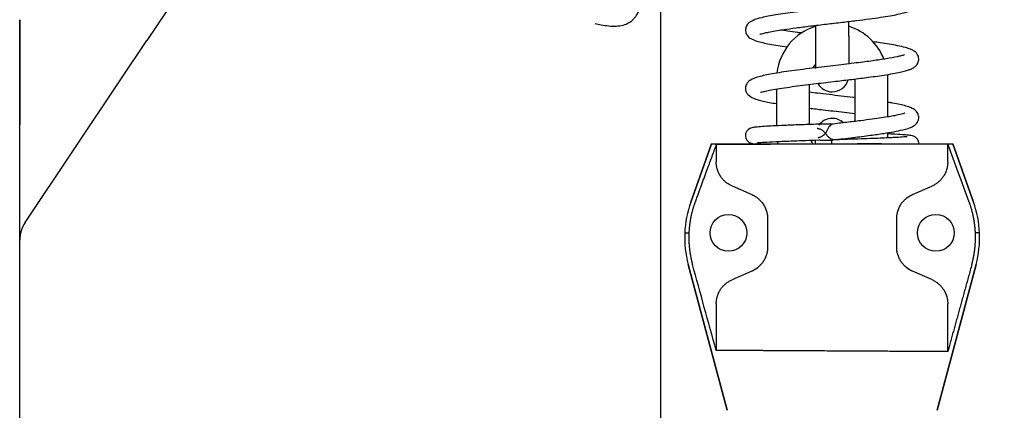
# Model space of a CAD drawing. Header units: millimetres. Extents: x 1138 to 3437, y -700 to 926.
# Tile 4 of 48: x 1689 to 1877, y 227 to 301. Entities that reach past the tile are written whole.
import ezdxf

# ---------------------------------------------------------------- set-up
doc = ezdxf.new("R2010")
doc.units = ezdxf.units.MM
doc.dimstyles.get("Standard").update_dxf_attribs({"dimtxt": 20, "dimasz": 10, "dimexe": 11, "dimexo": 11, "dimgap": 11, "dimtad": 0, "dimtih": 1, "dimtoh": 1, "dimdsep": 46, "dimtxsty": 'Standard', "dimcen": 0.09, "dimclrd": 256, "dimclre": 256, "dimclrt": 256, "dimadec": 0, "dimazin": 0, "dimtfac": 1, "dimtofl": 0, "dimtmove": 0, "dimatfit": 3, "dimfxl": 1, "dimtolj": 1, "dimtzin": 0, "dimarcsym": 0})

# ---------------------------------------------------------------- blocks, each defined once
blk = doc.blocks.new('*D2')
at = {"lineweight": -2, "transparency": 16777216}
for p, q in [((1978.75, 376.05), (1978.75, 40.99)), ((1689.16, 122.47), (1689.16, 40.99)), ((1699.16, 51.99), (1796.28, 51.99)), ((1968.75, 51.99), (1871.62, 51.99))]:
    blk.add_line(p, q, dxfattribs=at)
at = {"lineweight": 18, "transparency": 16777216}
for points in [[(1699.16, 53.66), (1699.16, 50.33), (1689.16, 51.99)], [(1968.75, 53.66), (1968.75, 50.33), (1978.75, 51.99)]]:
    blk.add_solid(points, dxfattribs=at)
at = {"layer": 'Defpoints', "color": 0, "lineweight": 18, "transparency": 16777216}
for p in [(1978.75, 387.05), (1689.16, 133.47), (1689.16, 51.99)]:
    blk.add_point(p, dxfattribs=at)
at = {"lineweight": 18, "transparency": 16777216, "insert": (1833.95, 51.99), "char_height": 20, "attachment_point": 5}
blk.add_mtext('\\A1;275', dxfattribs=at)
blk = doc.blocks.new('*D6')
at = {"lineweight": -2, "transparency": 16777216}
for p, q in [((1908.75, 624.79), (2054.57, 624.79)), ((2043.57, 614.79), (2043.57, 401.19)), ((2043.57, 145.59), (2043.57, 359.19)), ((1852.35, 135.59), (2054.57, 135.59))]:
    blk.add_line(p, q, dxfattribs=at)
at = {"lineweight": 18, "transparency": 16777216}
for points in [[(2041.9, 614.79), (2045.23, 614.79), (2043.57, 624.79)], [(2041.9, 145.59), (2045.23, 145.59), (2043.57, 135.59)]]:
    blk.add_solid(points, dxfattribs=at)
at = {"layer": 'Defpoints', "color": 0, "lineweight": 18, "transparency": 16777216}
for p in [(1897.75, 624.79), (1841.35, 135.59), (2043.57, 135.59)]:
    blk.add_point(p, dxfattribs=at)
at = {"lineweight": 18, "transparency": 16777216, "insert": (2043.57, 380.19), "char_height": 20, "attachment_point": 5}
blk.add_mtext('\\A1;490', dxfattribs=at)

msp = doc.modelspace()

# ---------------------------------------------------------------- linework, layer by layer
for p, q in [((1721.599, 309.388), (1713.39, 297.124)), ((1811.156, 309.172), (1811.156, 205.697)), ((1689.156, 301.069), (1689.156, 281.118)), ((1689.156, 281.118), (1689.156, 301.069)), ((1840.675, 299.982), (1840.675, 297.932)), ((1846.975, 297.932), (1846.975, 300.732)), ((1708.602, 289.971), (1713.39, 297.124)), ((1840.675, 297.932), (1840.675, 291.781)), ((1846.975, 297.932), (1846.975, 292.595)), ((1690.193, 262.468), (1708.602, 289.971)), ((1839.525, 281.109), (1839.525, 288.742)), ((1848.125, 289.682), (1848.125, 281.692)), ((1854.425, 282.558), (1854.425, 289.682)), ((1833.225, 287.862), (1833.225, 280.864)), ((1689.156, 259.055), (1689.156, 281.118)), ((1840.675, 277.417), (1840.675, 278.218)), ((1846.975, 278.361), (1846.975, 278.562)), ((1820.839, 277.417), (1816.9, 266.317)), ((1816.9, 266.317), (1820.839, 277.417)), ((1820.839, 277.417), (1853.216, 277.417)), ((1821.76, 277.291), (1821.76, 273.988)), ((1853.216, 277.417), (1865.825, 277.417)), ((1865.844, 277.417), (1865.825, 277.417)), ((1865.825, 273.96), (1865.825, 277.417)), ((1865.844, 277.417), (1866.812, 277.417)), ((1870.751, 266.317), (1866.812, 277.417)), ((1866.812, 277.417), (1870.751, 266.317)), ((1824.772, 269.401), (1828.523, 267.775)), ((1859.127, 267.775), (1862.813, 269.372)), ((1690.193, 262.468), (1690.198, 262.476)), ((1831.535, 263.187), (1831.535, 257.752)), ((1856.116, 257.752), (1856.116, 263.187)), ((1689.156, 133.47), (1689.156, 259.055)), ((1689.156, 133.47), (1689.156, 259.055)), ((1815.766, 260.47), (1816.553, 260.47)), ((1871.885, 260.47), (1871.098, 260.47)), ((1823.836, 226.682), (1816.424, 254.475)), ((1816.424, 254.475), (1823.836, 226.682)), ((1828.523, 253.165), (1824.772, 251.539)), ((1862.813, 251.567), (1859.127, 253.165)), ((1871.227, 254.475), (1863.815, 226.682)), ((1863.815, 226.682), (1871.227, 254.475)), ((1821.76, 246.951), (1821.76, 238.087)), ((1865.825, 237.852), (1865.825, 246.98))]:
    msp.add_line(p, q)
for centre in [(1824.075, 260.47), (1863.575, 260.47)]:
    msp.add_circle(centre, 3.5)
for centre, radius, start, end in [((1843.825, 289.682), 10.6, 107.28562, 173.27812), ((1843.825, 289.682), 10.6, 21.51, 72.71437), ((1843.825, 289.682), 4.3, 137.10094, 149.13844), ((1843.825, 289.682), 10.6, 0, 5.12719), ((1843.825, 290.482), 3.15, 209.95171, 270), ((1843.825, 290.482), 3.15, 270, 343.90124), ((1843.825, 279.132), 3.15, 90, 144.53156), ((1843.825, 279.132), 3.15, 47.12484, 90), ((1843.825, 279.582), 10.6, 354.36938, 0), ((1843.825, 279.582), 10.6, 189.41063, 191.79), ((1843.825, 279.582), 4.3, 199.97719, 210.23718), ((1843.825, 279.582), 4.3, 342.48094, 347.20032), ((1835.749, 259.629), 20, 160.46335, 194.93142), ((1835.749, 259.629), 20, 160.46335, 194.93142), ((1851.902, 259.629), 20, 345.06858, 19.53665), ((1851.902, 259.629), 20, 345.06858, 19.53665), ((1695.292, 259.055), 6.136, 146.20323, 180)]:
    msp.add_arc(centre, radius, start, end)
for points, degree, knots in [([(1830.066, 298.298), (1830.078, 298.295), (1830.152, 298.325), (1830.396, 298.39), (1830.902, 298.523), (1831.736, 298.704), (1832.984, 298.935), (1834.716, 299.209), (1836.976, 299.524), (1839.709, 299.87), (1842.695, 300.225), (1845.66, 300.572), (1848.417, 300.903), (1850.89, 301.218), (1853.038, 301.52), (1854.846, 301.808), (1856.738, 302.165), (1858.334, 302.555), (1859.362, 303.03), (1859.844, 303.378), (1860.204, 303.966), (1860.343, 304.487), (1860.291, 305.076), (1860.114, 305.477), (1859.86, 305.84), (1859.247, 306.36), (1858.046, 306.823), (1856.013, 307.284), (1853.46, 307.706), (1851.543, 307.973), (1850.8, 308.072), (1850.733, 308.081)], 3, [0, 0, 0, 0, 0.014798, 0.0363712, 0.0622325, 0.0924627, 0.1271228, 0.1662501, 0.209863, 0.2579595, 0.3074883, 0.3545649, 0.3991736, 0.4413094, 0.480962, 0.5181149, 0.552749, 0.6142516, 0.6618433, 0.6907728, 0.7032169, 0.7147248, 0.7294755, 0.7424272, 0.7546244, 0.7797569, 0.8337177, 0.8937241, 0.9604593, 0.9964256, 1, 1, 1, 1]), ([(1798.708, 300.368), (1799.087, 300.272), (1799.462, 300.186), (1800.332, 300.014), (1800.823, 299.937), (1801.792, 299.843), (1802.261, 299.826), (1803.166, 299.869), (1803.603, 299.929), (1804.445, 300.153), (1804.84, 300.314), (1805.388, 300.647), (1805.564, 300.773), (1805.901, 301.06), (1806.059, 301.22), (1806.355, 301.569), (1806.493, 301.76), (1806.747, 302.176), (1806.865, 302.403), (1807.072, 302.879), (1807.163, 303.129), (1807.321, 303.655), (1807.388, 303.933), (1807.546, 304.787), (1807.598, 305.373), (1807.598, 305.975)], 3, [0, 0, 0, 0, 0.0851715, 0.0851715, 0.1997441, 0.1997441, 0.3143167, 0.3143167, 0.4288893, 0.4288893, 0.5434619, 0.5434619, 0.6007482, 0.6007482, 0.6580345, 0.6580345, 0.7153208, 0.7153208, 0.7726072, 0.7726072, 0.8298935, 0.8298935, 0.8871798, 0.8871798, 1, 1, 1, 1]), ([(1857.654, 305.506), (1857.652, 305.51), (1857.604, 305.488), (1857.366, 305.401), (1856.774, 305.227), (1855.753, 305.005), (1854.565, 304.785), (1852.961, 304.53), (1850.951, 304.247), (1848.648, 303.952), (1846.209, 303.658), (1843.742, 303.368), (1841.317, 303.082), (1838.994, 302.801), (1836.142, 302.436), (1833.045, 301.987), (1830.444, 301.491), (1828.832, 301.017), (1827.9, 300.452), (1827.462, 299.887), (1827.307, 299.22), (1827.341, 298.64), (1827.737, 297.847), (1828.41, 297.395), (1829.585, 296.925), (1831.837, 296.399), (1834.056, 296.048), (1835.293, 295.872)], 3, [0, 0, 0, 0, 0.0100504, 0.025728, 0.0696507, 0.0980744, 0.1308393, 0.1679759, 0.2094285, 0.2518673, 0.2934959, 0.3343099, 0.3743028, 0.4134696, 0.4518041, 0.5257509, 0.5957199, 0.6536503, 0.6970919, 0.7263225, 0.7363539, 0.7500839, 0.7701473, 0.8092247, 0.8578472, 0.9274965, 1, 1, 1, 1]), ([(1838.09, 298.52), (1837.829, 298.553), (1836.866, 298.677), (1835.459, 298.868), (1834.407, 299.026), (1833.983, 299.093)], 3, [0, 0, 0, 0, 0.1727402, 0.6460403, 1, 1, 1, 1]), ([(1830.156, 287.282), (1830.176, 287.272), (1830.275, 287.25), (1830.714, 287.372), (1831.594, 287.567), (1832.945, 287.825), (1834.697, 288.105), (1836.664, 288.381), (1838.696, 288.642), (1841.277, 288.958), (1844.293, 289.311), (1847.698, 289.714), (1850.366, 290.047), (1852.518, 290.341), (1854.209, 290.595), (1855.761, 290.861), (1857.036, 291.123), (1857.984, 291.369), (1858.645, 291.589), (1859.108, 291.796), (1859.461, 291.999), (1859.901, 292.362), (1860.299, 293.001), (1860.359, 293.83), (1860.064, 294.516), (1859.637, 294.955), (1859.235, 295.223), (1858.689, 295.483), (1857.739, 295.792), (1856.392, 296.102), (1854.75, 296.4), (1853.166, 296.647), (1852.097, 296.799), (1851.633, 296.862)], 3, [0, 0, 0, 0, 0.0221571, 0.0531875, 0.0880677, 0.1268237, 0.167913, 0.2069512, 0.243626, 0.277901, 0.3389968, 0.3904292, 0.4452537, 0.4768712, 0.5113208, 0.548625, 0.5843028, 0.6149922, 0.6406629, 0.6612762, 0.6770052, 0.6938631, 0.7150545, 0.7389142, 0.7600042, 0.7773373, 0.7921255, 0.8186874, 0.8546319, 0.8998472, 0.9381656, 0.9739964, 1, 1, 1, 1]), ([(1857.577, 294.355), (1857.573, 294.36), (1857.532, 294.366), (1857.296, 294.285), (1856.435, 294.049), (1854.847, 293.731), (1852.305, 293.334), (1849.201, 292.92), (1846.16, 292.552), (1843.412, 292.229), (1841.157, 291.963), (1838.855, 291.684), (1836.637, 291.401), (1834.611, 291.119), (1832.294, 290.753), (1830.449, 290.382), (1829.114, 289.974), (1828.423, 289.681), (1827.889, 289.32), (1827.471, 288.791), (1827.301, 288.162), (1827.347, 287.623), (1827.487, 287.222), (1827.909, 286.597), (1828.944, 286.001), (1830.612, 285.552), (1832.275, 285.239), (1833.222, 285.084)], 3, [0, 0, 0, 0, 0.0093345, 0.0380812, 0.0699084, 0.1321152, 0.1898632, 0.2481995, 0.3152077, 0.3521138, 0.3912605, 0.4326626, 0.475017, 0.5159813, 0.5555526, 0.6305193, 0.6661273, 0.7002676, 0.7297033, 0.7536689, 0.7719516, 0.7831496, 0.7963913, 0.8159208, 0.8680502, 0.9333711, 1, 1, 1, 1]), ([(1848.131, 286.213), (1848.029, 286.225), (1847.173, 286.33), (1845.544, 286.524), (1843.256, 286.793), (1841.238, 287.032), (1840.015, 287.181), (1839.515, 287.242)], 3, [0, 0, 0, 0, 0.036595, 0.3033759, 0.5665363, 0.8194898, 1, 1, 1, 1]), ([(1843.996, 278.177), (1845.317, 278.329), (1847.736, 278.619), (1851.015, 279.03), (1853.593, 279.395), (1855.675, 279.74), (1857.222, 280.062), (1858.32, 280.36), (1859.27, 280.743), (1859.887, 281.266), (1860.168, 281.687), (1860.385, 282.368), (1860.222, 283.136), (1859.834, 283.678), (1859.496, 283.96), (1858.872, 284.304), (1857.673, 284.704), (1856.088, 285.053), (1854.801, 285.278), (1854.502, 285.329)], 3, [0, 0, 0, 0, 0.103294, 0.195795, 0.2774148, 0.3480594, 0.4249451, 0.4829209, 0.5422771, 0.5936355, 0.621254, 0.6474006, 0.6855544, 0.7042307, 0.7389928, 0.7904014, 0.8577775, 0.9680364, 1, 1, 1, 1]), ([(1839.5, 284.222), (1840.347, 284.118), (1841.861, 283.937), (1844.098, 283.674), (1846.131, 283.435), (1847.479, 283.273), (1848.128, 283.193)], 3, [0, 0, 0, 0, 0.3009345, 0.5246426, 0.7660182, 1, 1, 1, 1]), ([(1857.635, 283.28), (1857.642, 283.303), (1857.477, 283.201), (1856.968, 283.06), (1855.978, 282.827), (1854.641, 282.587), (1853.218, 282.362), (1851.403, 282.105), (1849.177, 281.817), (1846.542, 281.498), (1844.653, 281.274), (1843.645, 281.156)], 3, [0, 0, 0, 0, 0.0651549, 0.1579813, 0.3028164, 0.3914208, 0.4909108, 0.6014102, 0.7230281, 0.8558345, 1, 1, 1, 1]), ([(1841.166, 281.166), (1839.933, 281.126), (1837.709, 281.049), (1834.803, 280.939), (1832.583, 280.839), (1830.833, 280.74), (1829.593, 280.639), (1828.814, 280.54), (1828.343, 280.42), (1828.064, 280.312), (1827.812, 280.101), (1827.629, 279.916), (1827.409, 279.571), (1827.301, 279.066), (1827.347, 278.581), (1827.556, 278.132), (1827.927, 277.729), (1828.265, 277.576), (1828.526, 277.481), (1828.795, 277.443), (1828.883, 277.433)], 3, [0, 0, 0, 0, 0.1373435, 0.2608928, 0.3706558, 0.4666048, 0.5728754, 0.654262, 0.711395, 0.765001, 0.7731132, 0.7798856, 0.8028014, 0.820706, 0.8407634, 0.8607183, 0.879772, 0.924007, 0.9763609, 1, 1, 1, 1]), ([(1840.966, 280.406), (1841.011, 280.398), (1841.057, 280.389), (1841.195, 280.359), (1841.285, 280.334), (1841.549, 280.247), (1841.719, 280.167), (1842.031, 279.958), (1842.171, 279.831), (1842.437, 279.544), (1842.559, 279.389), (1842.799, 279.086), (1842.918, 278.938), (1843.16, 278.681), (1843.288, 278.57), (1843.56, 278.403), (1843.709, 278.345), (1843.907, 278.305), (1843.945, 278.299), (1843.983, 278.293)], 3, [0, 0, 0, 0, 0.0354834, 0.0354834, 0.1071536, 0.1071536, 0.2504942, 0.2504942, 0.3938347, 0.3938347, 0.5371753, 0.5371753, 0.6805158, 0.6805158, 0.8238564, 0.8238564, 0.9671969, 0.9671969, 1, 1, 1, 1]), ([(1843.657, 281.062), (1843.543, 281.001), (1843.445, 280.923), (1843.256, 280.71), (1843.171, 280.575), (1843, 280.271), (1842.916, 280.102), (1842.732, 279.762), (1842.629, 279.588), (1842.392, 279.273), (1842.253, 279.128), (1841.944, 278.889), (1841.771, 278.793), (1841.501, 278.677), (1841.41, 278.643), (1841.243, 278.584), (1841.167, 278.559), (1841.092, 278.535)], 3, [0, 0, 0, 0, 0.1330582, 0.1330582, 0.2798337, 0.2798337, 0.4266092, 0.4266092, 0.5733847, 0.5733847, 0.7201602, 0.7201602, 0.8669357, 0.8669357, 0.9403235, 0.9403235, 1, 1, 1, 1]), ([(1860.318, 277.415), (1860.318, 277.415), (1860.348, 277.578), (1860.26, 277.909), (1860.075, 278.296), (1859.851, 278.546), (1859.525, 278.799), (1859.29, 278.88), (1858.855, 279.006), (1858.226, 279.085), (1857.129, 279.182), (1855.771, 279.261), (1854.715, 279.312), (1854.438, 279.325)], 3, [0, 0, 0, 0, 0.0000613, 0.0416567, 0.0801135, 0.11058, 0.1358174, 0.2153641, 0.324477, 0.4707219, 0.652351, 0.9119356, 1, 1, 1, 1]), ([(1829.478, 277.635), (1829.481, 277.632), (1829.522, 277.629), (1829.838, 277.663), (1830.906, 277.748), (1832.654, 277.842), (1834.653, 277.93), (1836.548, 278.004), (1838.779, 278.084), (1840.401, 278.139), (1841.266, 278.167)], 3, [0, 0, 0, 0, 0.0307567, 0.1211945, 0.2841128, 0.4869056, 0.6018559, 0.7256994, 0.8584162, 1, 1, 1, 1]), ([(1858.121, 278.769), (1858.121, 278.77), (1858.117, 278.776), (1858.029, 278.782), (1857.479, 278.727), (1856.297, 278.648), (1854.865, 278.573), (1853.391, 278.506), (1851.538, 278.432), (1849.291, 278.35), (1846.653, 278.26), (1844.771, 278.198), (1843.772, 278.166)], 3, [0, 0, 0, 0, 0.0029574, 0.052301, 0.1710092, 0.3172518, 0.4043425, 0.5020998, 0.6105378, 0.7296661, 0.8594861, 1, 1, 1, 1]), ([(1843.796, 277.417), (1843.796, 277.422), (1843.796, 277.433), (1843.795, 277.449), (1843.795, 277.465), (1843.794, 277.481), (1843.794, 277.497), (1843.793, 277.512), (1843.793, 277.528), (1843.792, 277.543), (1843.792, 277.559), (1843.79, 277.607), (1843.788, 277.684), (1843.784, 277.783), (1843.781, 277.872), (1843.779, 277.953), (1843.776, 278.024), (1843.775, 278.083), (1843.773, 278.126), (1843.772, 278.158), (1843.772, 278.166), (1843.772, 278.166), (1843.772, 278.166)], 3, [0, 0, 0, 0, 0.0119344, 0.0238817, 0.035844, 0.047823, 0.0598207, 0.071839, 0.0838796, 0.0959444, 0.1080354, 0.1201542, 0.210284, 0.2996888, 0.3891779, 0.4795582, 0.5772982, 0.6740919, 0.7709707, 0.8689635, 0.998979, 1, 1, 1, 1]), ([(1853.216, 277.417), (1852.476, 277.414), (1851.719, 277.411), (1850.56, 277.406), (1850.169, 277.404), (1849.577, 277.402), (1849.28, 277.401), (1848.979, 277.4), (1848.779, 277.399), (1848.679, 277.398), (1847.775, 277.395), (1846.969, 277.392), (1845.354, 277.385), (1844.544, 277.382), (1842.919, 277.375), (1842.104, 277.372), (1841.185, 277.368), (1841.083, 277.368), (1840.879, 277.367), (1840.574, 277.366), (1840.27, 277.365), (1839.665, 277.362), (1839.265, 277.361), (1838.074, 277.356), (1837.292, 277.353), (1835.752, 277.347), (1834.994, 277.344), (1834.155, 277.34), (1834.062, 277.34), (1833.876, 277.339), (1833.783, 277.339), (1833.506, 277.338), (1833.323, 277.337), (1832.779, 277.335), (1832.422, 277.333), (1831.371, 277.329), (1830.696, 277.326), (1829.395, 277.321), (1828.769, 277.319), (1828.02, 277.316), (1827.797, 277.315), (1827.578, 277.314), (1827.433, 277.313), (1827.361, 277.313), (1827.003, 277.312), (1826.726, 277.311), (1825.922, 277.307), (1824.921, 277.303), (1824.06, 277.3), (1823.468, 277.297), (1823.28, 277.297), (1823.055, 277.296), (1823.011, 277.296), (1822.924, 277.295), (1822.795, 277.295), (1822.672, 277.294), (1822.433, 277.293), (1822.284, 277.293), (1822.076, 277.292), (1821.976, 277.292), (1821.881, 277.291), (1821.82, 277.291), (1821.789, 277.291), (1821.76, 277.291)], 3, [0, 0, 0, 0, 0.0625, 0.0625, 0.09375, 0.09375, 0.109375, 0.1171875, 0.1171875, 0.125, 0.125, 0.1875, 0.1875, 0.25, 0.25, 0.3125, 0.3125, 0.3203125, 0.3203125, 0.328125, 0.34375, 0.34375, 0.375, 0.375, 0.4375, 0.4375, 0.5, 0.5, 0.5078125, 0.5078125, 0.515625, 0.515625, 0.53125, 0.53125, 0.5625, 0.5625, 0.625, 0.625, 0.6875, 0.6875, 0.703125, 0.7109375, 0.7109375, 0.71875, 0.71875, 0.75, 0.75, 0.8125, 0.875, 0.875, 0.90625, 0.90625, 0.9140625, 0.9140625, 0.921875, 0.9375, 0.9375, 0.96875, 0.96875, 0.984375, 0.9921875, 0.9921875, 1, 1, 1, 1]), ([(1869.929, 266.317), (1869.252, 268.168), (1868.573, 270.019), (1867.211, 273.719), (1866.529, 275.568), (1865.844, 277.417)], 3, [0, 0, 0, 0, 0.5, 0.5, 1, 1, 1, 1]), ([(1824.772, 269.401), (1824.571, 269.488), (1824.379, 269.586), (1824.104, 269.751), (1824.014, 269.808), (1823.84, 269.928), (1823.756, 269.991), (1823.508, 270.185), (1823.352, 270.324), (1823.13, 270.548), (1823.058, 270.626), (1822.919, 270.786), (1822.851, 270.869), (1822.72, 271.04), (1822.657, 271.129), (1822.565, 271.267), (1822.52, 271.338), (1822.476, 271.411), (1822.447, 271.46), (1822.432, 271.485), (1822.361, 271.609), (1822.306, 271.713), (1822.203, 271.928), (1822.153, 272.041), (1822.084, 272.218), (1822.061, 272.278), (1822.018, 272.403), (1821.997, 272.467), (1821.956, 272.6), (1821.937, 272.668), (1821.9, 272.811), (1821.883, 272.884), (1821.851, 273.035), (1821.837, 273.113), (1821.817, 273.235), (1821.808, 273.297), (1821.8, 273.36), (1821.794, 273.403), (1821.792, 273.425), (1821.78, 273.534), (1821.773, 273.623), (1821.763, 273.803), (1821.76, 273.895), (1821.76, 273.988)], 3, [0, 0, 0, 0, 0.125, 0.125, 0.1875, 0.1875, 0.25, 0.25, 0.375, 0.375, 0.4375, 0.4375, 0.5, 0.5, 0.5625, 0.5625, 0.59375, 0.609375, 0.609375, 0.625, 0.625, 0.6875, 0.6875, 0.75, 0.75, 0.78125, 0.78125, 0.8125, 0.8125, 0.84375, 0.84375, 0.875, 0.875, 0.90625, 0.90625, 0.921875, 0.9296875, 0.9296875, 0.9375, 0.9375, 0.96875, 0.96875, 1, 1, 1, 1]), ([(1865.825, 273.96), (1865.825, 273.867), (1865.823, 273.775), (1865.815, 273.64), (1865.811, 273.573), (1865.805, 273.506), (1865.801, 273.462), (1865.798, 273.44), (1865.787, 273.331), (1865.775, 273.248), (1865.749, 273.086), (1865.734, 273.008), (1865.715, 272.912), (1865.71, 272.894), (1865.702, 272.856), (1865.698, 272.838), (1865.685, 272.783), (1865.676, 272.747), (1865.649, 272.641), (1865.63, 272.573), (1865.589, 272.441), (1865.569, 272.377), (1865.525, 272.252), (1865.502, 272.191), (1865.456, 272.072), (1865.432, 272.014), (1865.394, 271.929), (1865.382, 271.901), (1865.356, 271.845), (1865.343, 271.818), (1865.278, 271.683), (1865.224, 271.579), (1865.109, 271.379), (1865.05, 271.283), (1864.926, 271.097), (1864.862, 271.008), (1864.731, 270.836), (1864.663, 270.753), (1864.523, 270.593), (1864.451, 270.515), (1864.229, 270.291), (1864.073, 270.153), (1863.744, 269.895), (1863.571, 269.776), (1863.206, 269.558), (1863.015, 269.46), (1862.813, 269.372)], 3, [0, 0, 0, 0, 0.03125, 0.03125, 0.046875, 0.0546875, 0.0546875, 0.0625, 0.0625, 0.09375, 0.09375, 0.125, 0.125, 0.1328125, 0.1328125, 0.140625, 0.140625, 0.15625, 0.15625, 0.1875, 0.1875, 0.21875, 0.21875, 0.25, 0.25, 0.28125, 0.28125, 0.296875, 0.296875, 0.3125, 0.3125, 0.375, 0.375, 0.4375, 0.4375, 0.5, 0.5, 0.5625, 0.5625, 0.625, 0.625, 0.75, 0.75, 0.875, 0.875, 1, 1, 1, 1]), ([(1817.722, 266.317), (1817.205, 264.904), (1816.911, 263.43), (1816.615, 261.946), (1816.552, 260.434), (1816.49, 258.933), (1816.659, 257.44), (1816.829, 255.936), (1817.231, 254.475)], 2, [0, 0, 0, 0.25, 0.25, 0.5, 0.5, 0.75, 0.75, 1, 1, 1]), ([(1828.523, 267.775), (1828.543, 267.767), (1828.582, 267.749), (1828.64, 267.723), (1828.699, 267.695), (1828.756, 267.667), (1828.814, 267.638), (1828.871, 267.609), (1828.927, 267.578), (1828.984, 267.547), (1829.04, 267.515), (1829.095, 267.483), (1829.15, 267.449), (1829.205, 267.415), (1829.26, 267.38), (1829.314, 267.345), (1829.367, 267.308), (1829.42, 267.271), (1829.473, 267.233), (1829.526, 267.195), (1829.578, 267.155), (1829.703, 267.058), (1829.898, 266.894), (1830.151, 266.647), (1830.388, 266.382), (1830.61, 266.093), (1830.815, 265.783), (1830.999, 265.451), (1831.159, 265.105), (1831.27, 264.803), (1831.346, 264.554), (1831.396, 264.364), (1831.439, 264.172), (1831.464, 264.032), (1831.478, 263.945), (1831.483, 263.912), (1831.487, 263.879), (1831.492, 263.847), (1831.496, 263.814), (1831.5, 263.781), (1831.504, 263.748), (1831.508, 263.715), (1831.511, 263.682), (1831.514, 263.65), (1831.517, 263.617), (1831.52, 263.584), (1831.522, 263.551), (1831.525, 263.518), (1831.527, 263.485), (1831.528, 263.452), (1831.53, 263.419), (1831.532, 263.386), (1831.533, 263.353), (1831.534, 263.32), (1831.534, 263.287), (1831.535, 263.254), (1831.535, 263.22), (1831.535, 263.198), (1831.535, 263.187)], 3, [0, 0, 0, 0, 0.0129823, 0.0259012, 0.0387583, 0.0515555, 0.0642942, 0.0769763, 0.0896034, 0.1021774, 0.1147, 0.127173, 0.1395983, 0.1519776, 0.1643129, 0.1766061, 0.188859, 0.2010736, 0.2132518, 0.2253956, 0.237507, 0.2495879, 0.3137345, 0.3765806, 0.4384683, 0.4997558, 0.5634012, 0.6259929, 0.6879956, 0.7498871, 0.7813181, 0.8126113, 0.8438334, 0.875051, 0.880278, 0.8855009, 0.89072, 0.8959356, 0.901148, 0.9063575, 0.9115645, 0.9167692, 0.921972, 0.9271732, 0.9323731, 0.9375721, 0.9427704, 0.9479684, 0.9531663, 0.9583646, 0.9635635, 0.9687633, 0.9739644, 0.9791671, 0.9843717, 0.9895785, 0.9947878, 1, 1, 1, 1]), ([(1856.116, 263.187), (1856.116, 263.208), (1856.116, 263.249), (1856.117, 263.311), (1856.119, 263.372), (1856.121, 263.434), (1856.125, 263.495), (1856.129, 263.556), (1856.134, 263.618), (1856.14, 263.679), (1856.146, 263.74), (1856.153, 263.801), (1856.161, 263.862), (1856.17, 263.923), (1856.186, 264.028), (1856.213, 264.178), (1856.256, 264.371), (1856.307, 264.562), (1856.383, 264.81), (1856.495, 265.111), (1856.655, 265.457), (1856.839, 265.788), (1857.044, 266.098), (1857.267, 266.386), (1857.503, 266.65), (1857.756, 266.896), (1857.942, 267.053), (1858.05, 267.137), (1858.076, 267.157), (1858.102, 267.177), (1858.128, 267.196), (1858.154, 267.216), (1858.18, 267.235), (1858.206, 267.254), (1858.233, 267.273), (1858.259, 267.291), (1858.286, 267.31), (1858.313, 267.328), (1858.339, 267.346), (1858.366, 267.364), (1858.393, 267.381), (1858.42, 267.399), (1858.448, 267.416), (1858.475, 267.433), (1858.502, 267.45), (1858.53, 267.467), (1858.557, 267.483), (1858.585, 267.5), (1858.613, 267.516), (1858.641, 267.532), (1858.668, 267.548), (1858.696, 267.563), (1858.725, 267.579), (1858.753, 267.594), (1858.781, 267.609), (1858.81, 267.624), (1858.838, 267.639), (1858.867, 267.653), (1858.895, 267.667), (1858.924, 267.682), (1858.953, 267.695), (1858.982, 267.709), (1859.011, 267.723), (1859.04, 267.736), (1859.069, 267.749), (1859.098, 267.762), (1859.118, 267.771), (1859.127, 267.775)], 3, [0, 0, 0, 0, 0.0096832, 0.0193574, 0.0290246, 0.038687, 0.0483465, 0.0580052, 0.0676652, 0.0773285, 0.0869972, 0.0966734, 0.106359, 0.1160562, 0.1257669, 0.1570175, 0.1882739, 0.2196035, 0.2510733, 0.3128403, 0.3747287, 0.4372153, 0.5007635, 0.5619759, 0.623801, 0.6865954, 0.7506996, 0.7567273, 0.7627625, 0.7688054, 0.7748563, 0.7809154, 0.786983, 0.7930593, 0.7991446, 0.8052391, 0.811343, 0.8174566, 0.8235802, 0.8297139, 0.8358579, 0.8420127, 0.8481783, 0.854355, 0.860543, 0.8667426, 0.872954, 0.8791774, 0.8854131, 0.8916612, 0.8979221, 0.9041958, 0.9104827, 0.916783, 0.9230969, 0.9294245, 0.9357662, 0.9421221, 0.9484924, 0.9548774, 0.9612772, 0.9676921, 0.9741223, 0.980568, 0.9870294, 0.9935066, 1, 1, 1, 1]), ([(1870.42, 254.475), (1870.821, 255.934), (1870.991, 257.435), (1871.161, 258.93), (1871.099, 260.433), (1871.036, 261.946), (1870.74, 263.431), (1870.446, 264.905), (1869.929, 266.317)], 2, [0, 0, 0, 0.25, 0.25, 0.5, 0.5, 0.75, 0.75, 1, 1, 1]), ([(1831.535, 257.752), (1831.535, 257.732), (1831.535, 257.691), (1831.534, 257.629), (1831.532, 257.568), (1831.53, 257.507), (1831.526, 257.445), (1831.522, 257.384), (1831.517, 257.323), (1831.511, 257.262), (1831.505, 257.201), (1831.498, 257.14), (1831.49, 257.079), (1831.481, 257.018), (1831.465, 256.912), (1831.438, 256.763), (1831.395, 256.57), (1831.345, 256.38), (1831.268, 256.132), (1831.157, 255.83), (1830.997, 255.485), (1830.813, 255.154), (1830.608, 254.844), (1830.386, 254.556), (1830.15, 254.291), (1829.896, 254.045), (1829.711, 253.888), (1829.602, 253.804), (1829.577, 253.784), (1829.551, 253.764), (1829.525, 253.744), (1829.498, 253.725), (1829.472, 253.706), (1829.446, 253.687), (1829.419, 253.668), (1829.393, 253.649), (1829.366, 253.631), (1829.34, 253.613), (1829.313, 253.595), (1829.286, 253.577), (1829.259, 253.559), (1829.232, 253.542), (1829.204, 253.524), (1829.177, 253.507), (1829.15, 253.49), (1829.122, 253.473), (1829.094, 253.457), (1829.067, 253.44), (1829.039, 253.424), (1829.011, 253.408), (1828.983, 253.392), (1828.955, 253.377), (1828.927, 253.361), (1828.899, 253.346), (1828.87, 253.331), (1828.842, 253.316), (1828.813, 253.301), (1828.785, 253.287), (1828.756, 253.273), (1828.727, 253.258), (1828.698, 253.244), (1828.669, 253.231), (1828.64, 253.217), (1828.611, 253.204), (1828.582, 253.191), (1828.553, 253.178), (1828.533, 253.169), (1828.523, 253.165)], 3, [0, 0, 0, 0, 0.0096832, 0.0193575, 0.0290248, 0.0386872, 0.0483468, 0.0580056, 0.0676656, 0.0773288, 0.0869974, 0.0966733, 0.1063587, 0.1160554, 0.1257656, 0.1570182, 0.1882756, 0.2196048, 0.2510723, 0.3128535, 0.3747478, 0.4372302, 0.5007627, 0.5619926, 0.6238227, 0.6866099, 0.7506951, 0.7567252, 0.7627627, 0.7688077, 0.7748606, 0.7809217, 0.786991, 0.7930689, 0.7991557, 0.8052516, 0.8113568, 0.8174715, 0.823596, 0.8297306, 0.8358755, 0.8420309, 0.848197, 0.8543741, 0.8605625, 0.8667623, 0.8729738, 0.8791971, 0.8854327, 0.8916806, 0.8979411, 0.9042144, 0.9105007, 0.9168003, 0.9231134, 0.9294402, 0.9357809, 0.9421358, 0.9485049, 0.9548887, 0.9612872, 0.9677007, 0.9741293, 0.9805734, 0.9870331, 0.9935085, 1, 1, 1, 1]), ([(1859.127, 253.165), (1859.108, 253.173), (1859.069, 253.19), (1859.011, 253.217), (1858.953, 253.244), (1858.895, 253.272), (1858.838, 253.301), (1858.781, 253.331), (1858.724, 253.361), (1858.668, 253.392), (1858.612, 253.424), (1858.557, 253.457), (1858.502, 253.49), (1858.447, 253.524), (1858.392, 253.559), (1858.339, 253.594), (1858.285, 253.631), (1858.232, 253.668), (1858.179, 253.705), (1858.127, 253.744), (1858.075, 253.783), (1857.949, 253.881), (1857.755, 254.045), (1857.501, 254.291), (1857.265, 254.556), (1857.043, 254.844), (1856.837, 255.155), (1856.653, 255.487), (1856.493, 255.833), (1856.381, 256.135), (1856.305, 256.384), (1856.255, 256.574), (1856.212, 256.767), (1856.187, 256.907), (1856.173, 256.994), (1856.168, 257.027), (1856.164, 257.06), (1856.159, 257.092), (1856.155, 257.125), (1856.151, 257.158), (1856.147, 257.191), (1856.143, 257.224), (1856.14, 257.257), (1856.137, 257.29), (1856.134, 257.323), (1856.131, 257.356), (1856.129, 257.388), (1856.126, 257.421), (1856.124, 257.454), (1856.122, 257.488), (1856.121, 257.521), (1856.119, 257.554), (1856.118, 257.587), (1856.117, 257.62), (1856.116, 257.653), (1856.116, 257.686), (1856.116, 257.719), (1856.116, 257.741), (1856.116, 257.752)], 3, [0, 0, 0, 0, 0.0129848, 0.0259058, 0.0387648, 0.0515634, 0.0643032, 0.076986, 0.0896134, 0.1021873, 0.1147094, 0.1271815, 0.1396054, 0.151983, 0.164316, 0.1766065, 0.1888562, 0.2010671, 0.2132411, 0.2253803, 0.2374864, 0.2495616, 0.313728, 0.3765821, 0.4384654, 0.499736, 0.5633995, 0.6259976, 0.6879965, 0.7498759, 0.7813114, 0.8126075, 0.8438309, 0.8750488, 0.8802761, 0.8854994, 0.8907187, 0.8959345, 0.9011471, 0.9063568, 0.9115639, 0.9167688, 0.9219717, 0.927173, 0.932373, 0.937572, 0.9427703, 0.9479683, 0.9531663, 0.9583646, 0.9635634, 0.9687633, 0.9739644, 0.9791671, 0.9843717, 0.9895785, 0.9947878, 1, 1, 1, 1]), ([(1821.76, 238.087), (1821, 240.817), (1820.243, 243.548), (1818.734, 249.011), (1817.981, 251.743), (1817.231, 254.475)], 3, [0, 0, 0, 0, 0.5, 0.5, 1, 1, 1, 1]), ([(1870.42, 254.475), (1870.317, 254.099), (1870.111, 253.35), (1869.804, 252.233), (1869.5, 251.128), (1869.199, 250.035), (1868.901, 248.954), (1868.606, 247.886), (1868.314, 246.829), (1868.025, 245.784), (1867.74, 244.751), (1867.457, 243.73), (1867.178, 242.721), (1866.901, 241.724), (1866.628, 240.739), (1866.358, 239.766), (1866.091, 238.805), (1865.913, 238.169), (1865.825, 237.852)], 3, [0, 0, 0, 0, 0.0678898, 0.135061, 0.2015135, 0.2672473, 0.3322625, 0.3965591, 0.460137, 0.5229963, 0.5851369, 0.6465589, 0.7072622, 0.767247, 0.8265131, 0.8850607, 0.9428896, 1, 1, 1, 1]), ([(1821.76, 246.951), (1821.76, 247.045), (1821.763, 247.136), (1821.77, 247.272), (1821.775, 247.339), (1821.781, 247.405), (1821.785, 247.449), (1821.787, 247.471), (1821.799, 247.58), (1821.81, 247.664), (1821.836, 247.826), (1821.851, 247.904), (1821.871, 247.999), (1821.875, 248.018), (1821.883, 248.055), (1821.888, 248.074), (1821.901, 248.129), (1821.909, 248.165), (1821.937, 248.271), (1821.956, 248.339), (1821.996, 248.471), (1822.017, 248.535), (1822.061, 248.66), (1822.083, 248.721), (1822.13, 248.839), (1822.154, 248.897), (1822.191, 248.982), (1822.204, 249.01), (1822.229, 249.066), (1822.242, 249.093), (1822.307, 249.229), (1822.362, 249.333), (1822.476, 249.532), (1822.536, 249.628), (1822.659, 249.814), (1822.723, 249.903), (1822.855, 250.076), (1822.923, 250.158), (1823.062, 250.319), (1823.134, 250.396), (1823.356, 250.62), (1823.512, 250.759), (1823.842, 251.017), (1824.015, 251.136), (1824.379, 251.353), (1824.571, 251.452), (1824.772, 251.539)], 3, [0, 0, 0, 0, 0.03125, 0.03125, 0.046875, 0.0546875, 0.0546875, 0.0625, 0.0625, 0.09375, 0.09375, 0.125, 0.125, 0.1328125, 0.1328125, 0.140625, 0.140625, 0.15625, 0.15625, 0.1875, 0.1875, 0.21875, 0.21875, 0.25, 0.25, 0.28125, 0.28125, 0.296875, 0.296875, 0.3125, 0.3125, 0.375, 0.375, 0.4375, 0.4375, 0.5, 0.5, 0.5625, 0.5625, 0.625, 0.625, 0.75, 0.75, 0.875, 0.875, 1, 1, 1, 1]), ([(1862.813, 251.567), (1863.014, 251.48), (1863.206, 251.382), (1863.482, 251.217), (1863.571, 251.16), (1863.745, 251.04), (1863.83, 250.978), (1864.078, 250.783), (1864.234, 250.644), (1864.455, 250.42), (1864.527, 250.342), (1864.667, 250.182), (1864.734, 250.1), (1864.865, 249.928), (1864.929, 249.839), (1865.021, 249.701), (1865.066, 249.63), (1865.11, 249.557), (1865.139, 249.508), (1865.153, 249.484), (1865.225, 249.359), (1865.279, 249.255), (1865.383, 249.04), (1865.432, 248.927), (1865.502, 248.75), (1865.524, 248.69), (1865.568, 248.565), (1865.589, 248.501), (1865.629, 248.368), (1865.649, 248.3), (1865.685, 248.157), (1865.703, 248.084), (1865.734, 247.933), (1865.749, 247.855), (1865.768, 247.733), (1865.778, 247.672), (1865.786, 247.608), (1865.791, 247.565), (1865.794, 247.543), (1865.806, 247.434), (1865.813, 247.346), (1865.823, 247.165), (1865.825, 247.073), (1865.825, 246.98)], 3, [0, 0, 0, 0, 0.125, 0.125, 0.1875, 0.1875, 0.25, 0.25, 0.375, 0.375, 0.4375, 0.4375, 0.5, 0.5, 0.5625, 0.5625, 0.59375, 0.609375, 0.609375, 0.625, 0.625, 0.6875, 0.6875, 0.75, 0.75, 0.78125, 0.78125, 0.8125, 0.8125, 0.84375, 0.84375, 0.875, 0.875, 0.90625, 0.90625, 0.921875, 0.9296875, 0.9296875, 0.9375, 0.9375, 0.96875, 0.96875, 1, 1, 1, 1]), ([(1865.825, 237.852), (1865.648, 237.853), (1865.246, 237.856), (1864.753, 237.858), (1864.416, 237.86), (1864.347, 237.86), (1864.242, 237.861), (1864.206, 237.861), (1864.135, 237.861), (1864.098, 237.862), (1863.916, 237.863), (1863.765, 237.863), (1863.298, 237.866), (1862.966, 237.868), (1862.265, 237.871), (1861.894, 237.873), (1861.115, 237.878), (1860.707, 237.88), (1860.064, 237.883), (1859.844, 237.884), (1859.564, 237.886), (1859.508, 237.886), (1859.394, 237.887), (1859.224, 237.888), (1859.051, 237.889), (1858.472, 237.892), (1857.995, 237.894), (1857.015, 237.9), (1856.007, 237.905), (1854.945, 237.911), (1854.129, 237.915), (1853.716, 237.917), (1853.295, 237.919), (1853.083, 237.921), (1853.012, 237.921), (1852.87, 237.922), (1852.799, 237.922), (1852.16, 237.925), (1851.585, 237.929), (1850.423, 237.935), (1849.25, 237.941), (1848.053, 237.947), (1846.844, 237.954), (1846.233, 237.957), (1844.999, 237.964), (1844.385, 237.967), (1843.16, 237.973), (1841.94, 237.98), (1840.728, 237.986), (1839.521, 237.993), (1838.844, 237.996), (1838.17, 238), (1838.02, 238.001), (1837.945, 238.001), (1837.721, 238.002), (1837.573, 238.003), (1837.128, 238.006), (1836.835, 238.007), (1835.961, 238.012), (1835.389, 238.015), (1834.265, 238.021), (1833.714, 238.024), (1832.63, 238.03), (1832.098, 238.032), (1831.446, 238.036), (1831.252, 238.037), (1831.059, 238.038), (1830.93, 238.039), (1830.866, 238.039), (1830.547, 238.041), (1830.297, 238.042), (1829.557, 238.046), (1829.081, 238.048), (1828.164, 238.053), (1827.721, 238.056), (1826.871, 238.06), (1826.462, 238.062), (1825.875, 238.066), (1825.636, 238.067), (1825.403, 238.068), (1825.311, 238.069), (1825.265, 238.069), (1825.128, 238.07), (1825.038, 238.07), (1824.597, 238.072), (1824.266, 238.074), (1823.647, 238.077), (1823.072, 238.08), (1822.583, 238.083), (1822.25, 238.085), (1822.091, 238.086), (1821.945, 238.086), (1821.85, 238.087), (1821.804, 238.087), (1821.76, 238.087)], 3, [0, 0, 0, 0, 0.03125, 0.0625, 0.0625, 0.0703125, 0.0703125, 0.0742187, 0.0742187, 0.078125, 0.078125, 0.09375, 0.09375, 0.125, 0.125, 0.15625, 0.15625, 0.1875, 0.1875, 0.203125, 0.203125, 0.2070312, 0.2070312, 0.2109375, 0.21875, 0.21875, 0.25, 0.25, 0.28125, 0.3125, 0.3125, 0.328125, 0.3359375, 0.3359375, 0.3398437, 0.3398437, 0.34375, 0.34375, 0.375, 0.375, 0.40625, 0.4375, 0.4375, 0.46875, 0.46875, 0.5, 0.5, 0.53125, 0.5625, 0.5625, 0.59375, 0.5976562, 0.5976562, 0.6015625, 0.6015625, 0.609375, 0.609375, 0.625, 0.625, 0.65625, 0.65625, 0.6875, 0.6875, 0.71875, 0.71875, 0.7265625, 0.7304687, 0.7304687, 0.734375, 0.734375, 0.75, 0.75, 0.78125, 0.78125, 0.8125, 0.8125, 0.84375, 0.84375, 0.859375, 0.8632812, 0.8632812, 0.8671875, 0.8671875, 0.875, 0.875, 0.90625, 0.90625, 0.9375, 0.96875, 0.96875, 0.984375, 0.9921875, 0.9921875, 1, 1, 1, 1])]:
    msp.add_open_spline(points, degree=degree, knots=knots)
for points in [[(1843.645, 281.156), (1842.396, 281.127), (1841.166, 281.166)], [(1841.266, 278.167), (1842.621, 278.096), (1843.996, 278.177)], [(1821.76, 277.291), (1819.898, 272.264), (1817.722, 266.317)]]:
    msp.add_open_spline(points, degree=2)

# ---------------------------------------------------------------- dimensions: what is measured, and where the dimension line sits
at = {"lineweight": 18}
dim = msp.add_linear_dim(base=(2043.567, 135.589), p1=(1897.747, 624.794), p2=(1841.352, 135.589), angle=90, text='490', dimstyle='Standard', dxfattribs=at)
dim.commit()
dim.dimension.update_dxf_attribs({"geometry": '*D6', "text_midpoint": (2043.567, 380.192)})
dim = msp.add_linear_dim(base=(1689.156, 51.992), p1=(1978.745, 387.049), p2=(1689.156, 133.47), text='275', dimstyle='Standard', dxfattribs=at)
dim.commit()
dim.dimension.update_dxf_attribs({"geometry": '*D2', "text_midpoint": (1833.95, 51.992)})

doc.saveas('drawing.dxf')
